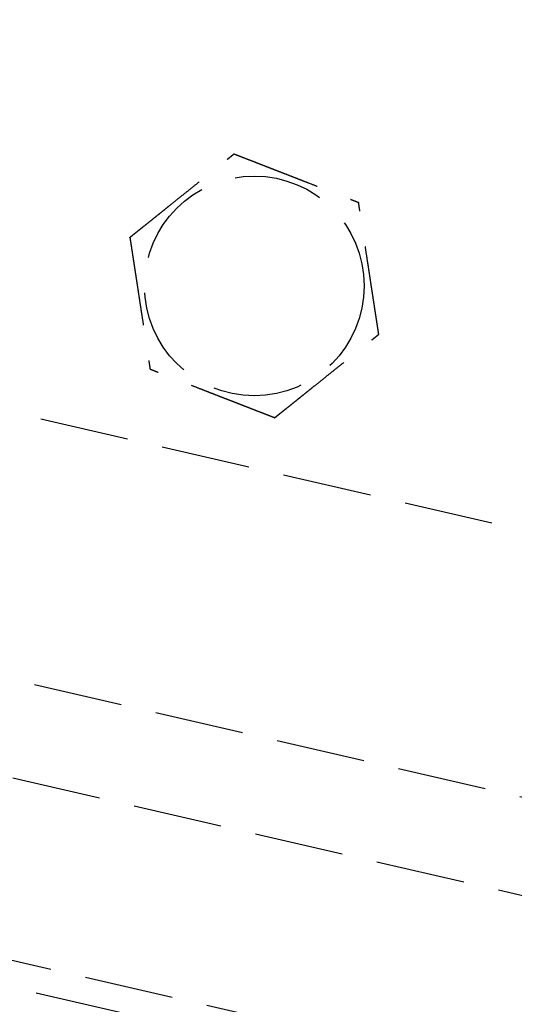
# Model space of a CAD drawing. Header units: millimetres. Extents: x 42975 to 708721, y 118172 to 172014.
# Tile 41 of 256: x 317375 to 317403, y 147660 to 147715. Entities that reach past the tile are written whole.
import ezdxf

# ---------------------------------------------------------------- set-up
doc = ezdxf.new("R2010")
doc.units = ezdxf.units.MM
doc.linetypes.add('ГТО-1 Пунктир', pattern=[7, 5, -2])
doc.layers.add('ГТО-2_Размеры_035', color=2, linetype='Continuous', lineweight=35)
doc.layers.add('ОГОС_Пунктир_025', color=151, linetype='ГТО-1 Пунктир', lineweight=25)

# ---------------------------------------------------------------- blocks, each defined once
blk = doc.blocks.new('ОГСО_Затвор_План')
at = {"layer": 'ОГОС_Пунктир_025'}
for p, q in [((-804.171, -137.499), (-1174.17, -137.499)), ((-804.171, -137.499), (-1174.17, -137.499)), ((-904.17, -152.101), (-784.671, -152.101)), ((-904.17, -157.499), (-784.671, -157.499)), ((-1072.67, -167.499), (-735.671, -167.499)), ((-1072.67, -167.499), (-735.671, -167.499)), ((-734.171, -168.999), (-1074.17, -168.999)), ((-734.171, -168.999), (-1074.17, -168.999))]:
    blk.add_line(p, q, dxfattribs=at)
blk.add_circle((-834.17, -127.499), 6.172, dxfattribs=at)
blk.add_circle((-834.17, -127.499), 6.172, dxfattribs=at)
for points, knots in [([(-841.598, -126.417), (-841.597, -126.416), (-841.595, -126.413), (-841.592, -126.41), (-841.588, -126.405), (-841.584, -126.4), (-841.579, -126.393), (-841.572, -126.385), (-841.564, -126.374), (-841.555, -126.362), (-841.544, -126.349), (-841.532, -126.334), (-841.519, -126.318), (-841.502, -126.296), (-841.481, -126.269), (-841.456, -126.237), (-841.428, -126.202), (-841.4, -126.166), (-841.37, -126.128), (-841.334, -126.083), (-841.291, -126.029), (-841.243, -125.968), (-841.193, -125.904), (-841.142, -125.839), (-841.089, -125.773), (-841.036, -125.706), (-840.96, -125.61), (-840.861, -125.484), (-840.739, -125.33), (-840.616, -125.173), (-840.491, -125.015), (-840.366, -124.856), (-840.239, -124.697), (-840.113, -124.536), (-839.986, -124.376), (-839.803, -124.144), (-839.565, -123.843), (-839.232, -123.421), (-838.859, -122.948), (-838.544, -122.549), (-838.326, -122.273), (-838.206, -122.122), (-838.087, -121.971), (-837.969, -121.821), (-837.851, -121.672), (-837.735, -121.525), (-837.635, -121.398), (-837.55, -121.291), (-837.482, -121.204), (-837.415, -121.119), (-837.358, -121.047), (-837.311, -120.988), (-837.275, -120.942), (-837.24, -120.897), (-837.205, -120.854), (-837.172, -120.811), (-837.14, -120.771), (-837.112, -120.736), (-837.088, -120.706), (-837.069, -120.681), (-837.05, -120.658), (-837.033, -120.636), (-837.017, -120.615), (-837.003, -120.597), (-836.99, -120.582), (-836.98, -120.568), (-836.971, -120.557), (-836.963, -120.547), (-836.957, -120.539), (-836.952, -120.533), (-836.949, -120.529), (-836.947, -120.527), (-836.947, -120.526), (-836.946, -120.526)], [0, 0, 0, 0, 0.004182, 0.008797, 0.014275, 0.02105, 0.029552, 0.040214, 0.053194, 0.068474, 0.085818, 0.104993, 0.125765, 0.147899, 0.186716, 0.228314, 0.272433, 0.318812, 0.367192, 0.417311, 0.492942, 0.57135, 0.652174, 0.735055, 0.819632, 0.905546, 0.992436, 1.187014, 1.384221, 1.583666, 1.784961, 1.987716, 2.191542, 2.396049, 2.600847, 2.805549, 3.279755, 3.752757, 4.418911, 5.086097, 5.279547, 5.472711, 5.665166, 5.856488, 6.046255, 6.234044, 6.419432, 6.531412, 6.641929, 6.75058, 6.856958, 6.916902, 6.975707, 7.03312, 7.088885, 7.142751, 7.194461, 7.243764, 7.276857, 7.308462, 7.33841, 7.366531, 7.392654, 7.416611, 7.435444, 7.452364, 7.467207, 7.479807, 7.489999, 7.49762, 7.502504, 7.504451, 7.505538, 7.505538, 7.505538, 7.505538]), ([(-841.598, -126.417), (-841.597, -126.416), (-841.595, -126.413), (-841.592, -126.41), (-841.588, -126.405), (-841.584, -126.4), (-841.579, -126.393), (-841.572, -126.385), (-841.564, -126.374), (-841.555, -126.362), (-841.544, -126.349), (-841.532, -126.334), (-841.519, -126.318), (-841.502, -126.296), (-841.481, -126.269), (-841.456, -126.237), (-841.428, -126.202), (-841.4, -126.166), (-841.37, -126.128), (-841.334, -126.083), (-841.291, -126.029), (-841.243, -125.968), (-841.193, -125.904), (-841.142, -125.839), (-841.089, -125.773), (-841.036, -125.706), (-840.96, -125.61), (-840.861, -125.484), (-840.739, -125.33), (-840.616, -125.173), (-840.491, -125.015), (-840.366, -124.856), (-840.239, -124.697), (-840.113, -124.536), (-839.986, -124.376), (-839.803, -124.144), (-839.565, -123.843), (-839.232, -123.421), (-838.859, -122.948), (-838.544, -122.549), (-838.326, -122.273), (-838.206, -122.122), (-838.087, -121.971), (-837.969, -121.821), (-837.851, -121.672), (-837.735, -121.525), (-837.635, -121.398), (-837.55, -121.291), (-837.482, -121.204), (-837.415, -121.119), (-837.358, -121.047), (-837.311, -120.988), (-837.275, -120.942), (-837.24, -120.897), (-837.205, -120.854), (-837.172, -120.811), (-837.14, -120.771), (-837.112, -120.736), (-837.088, -120.706), (-837.069, -120.681), (-837.05, -120.658), (-837.033, -120.636), (-837.017, -120.615), (-837.003, -120.597), (-836.99, -120.582), (-836.98, -120.568), (-836.971, -120.557), (-836.963, -120.547), (-836.957, -120.539), (-836.952, -120.533), (-836.949, -120.529), (-836.947, -120.527), (-836.947, -120.526), (-836.946, -120.526)], [0, 0, 0, 0, 0.004182, 0.008797, 0.014275, 0.02105, 0.029552, 0.040214, 0.053194, 0.068474, 0.085818, 0.104993, 0.125765, 0.147899, 0.186716, 0.228314, 0.272433, 0.318812, 0.367192, 0.417311, 0.492942, 0.57135, 0.652174, 0.735055, 0.819632, 0.905546, 0.992436, 1.187014, 1.384221, 1.583666, 1.784961, 1.987716, 2.191542, 2.396049, 2.600847, 2.805549, 3.279755, 3.752757, 4.418911, 5.086097, 5.279547, 5.472711, 5.665166, 5.856488, 6.046255, 6.234044, 6.419432, 6.531412, 6.641929, 6.75058, 6.856958, 6.916902, 6.975707, 7.03312, 7.088885, 7.142751, 7.194461, 7.243764, 7.276857, 7.308462, 7.33841, 7.366531, 7.392654, 7.416611, 7.435444, 7.452364, 7.467207, 7.479807, 7.489999, 7.49762, 7.502504, 7.504451, 7.505538, 7.505538, 7.505538, 7.505538]), ([(-836.946, -120.526), (-836.945, -120.526), (-836.943, -120.527), (-836.939, -120.527), (-836.934, -120.528), (-836.929, -120.529), (-836.923, -120.53), (-836.915, -120.531), (-836.905, -120.532), (-836.894, -120.534), (-836.881, -120.536), (-836.867, -120.538), (-836.851, -120.54), (-836.834, -120.542), (-836.815, -120.545), (-836.793, -120.548), (-836.767, -120.552), (-836.736, -120.557), (-836.704, -120.561), (-836.671, -120.566), (-836.636, -120.571), (-836.6, -120.577), (-836.563, -120.582), (-836.519, -120.588), (-836.466, -120.596), (-836.405, -120.605), (-836.343, -120.614), (-836.28, -120.623), (-836.215, -120.633), (-836.149, -120.642), (-836.082, -120.652), (-836.015, -120.662), (-835.916, -120.676), (-835.785, -120.695), (-835.621, -120.719), (-835.456, -120.743), (-835.29, -120.768), (-835.122, -120.792), (-834.953, -120.817), (-834.784, -120.841), (-834.614, -120.866), (-834.444, -120.891), (-834.274, -120.916), (-834.034, -120.95), (-833.727, -120.995), (-833.351, -121.05), (-832.977, -121.105), (-832.555, -121.166), (-832.087, -121.234), (-831.701, -121.291), (-831.445, -121.328), (-831.318, -121.346), (-831.192, -121.365), (-831.067, -121.383), (-830.942, -121.401), (-830.818, -121.419), (-830.695, -121.437), (-830.574, -121.455), (-830.467, -121.471), (-830.374, -121.484), (-830.295, -121.496), (-830.217, -121.507), (-830.141, -121.518), (-830.075, -121.528), (-830.019, -121.536), (-829.974, -121.542), (-829.93, -121.549), (-829.887, -121.555), (-829.846, -121.561), (-829.806, -121.567), (-829.767, -121.572), (-829.734, -121.577), (-829.705, -121.582), (-829.681, -121.585), (-829.659, -121.588), (-829.637, -121.591), (-829.617, -121.594), (-829.599, -121.597), (-829.583, -121.599), (-829.569, -121.601), (-829.557, -121.603), (-829.547, -121.605), (-829.538, -121.606), (-829.531, -121.607), (-829.526, -121.608), (-829.523, -121.608), (-829.521, -121.608), (-829.52, -121.609), (-829.519, -121.609)], [0, 0, 0, 0, 0.003645, 0.007567, 0.012042, 0.017346, 0.023756, 0.031549, 0.041, 0.052271, 0.065311, 0.079965, 0.09608, 0.113501, 0.132075, 0.151648, 0.181007, 0.211972, 0.24443, 0.278271, 0.313384, 0.349659, 0.386985, 0.425251, 0.484866, 0.546216, 0.60913, 0.673435, 0.73896, 0.805533, 0.872981, 0.941133, 1.009817, 1.173365, 1.338709, 1.505643, 1.673958, 1.843448, 2.013904, 2.185119, 2.356885, 2.528995, 2.701241, 2.873415, 3.253808, 3.633198, 4.011951, 4.390433, 4.911088, 5.431743, 5.559879, 5.687816, 5.815363, 5.942332, 6.068534, 6.193779, 6.31788, 6.440646, 6.561888, 6.642702, 6.722524, 6.801139, 6.878336, 6.9539, 7.000478, 7.046166, 7.090804, 7.134232, 7.176291, 7.216821, 7.255661, 7.292653, 7.318045, 7.342293, 7.365296, 7.386952, 7.407157, 7.425811, 7.442811, 7.456047, 7.46789, 7.478249, 7.487034, 7.494153, 7.499517, 7.503035, 7.504639, 7.505535, 7.505535, 7.505535, 7.505535]), ([(-836.946, -120.526), (-836.945, -120.526), (-836.943, -120.527), (-836.939, -120.527), (-836.934, -120.528), (-836.929, -120.529), (-836.923, -120.53), (-836.915, -120.531), (-836.905, -120.532), (-836.894, -120.534), (-836.881, -120.536), (-836.867, -120.538), (-836.851, -120.54), (-836.834, -120.542), (-836.815, -120.545), (-836.793, -120.548), (-836.767, -120.552), (-836.736, -120.557), (-836.704, -120.561), (-836.671, -120.566), (-836.636, -120.571), (-836.6, -120.577), (-836.563, -120.582), (-836.519, -120.588), (-836.466, -120.596), (-836.405, -120.605), (-836.343, -120.614), (-836.28, -120.623), (-836.215, -120.633), (-836.149, -120.642), (-836.082, -120.652), (-836.015, -120.662), (-835.916, -120.676), (-835.785, -120.695), (-835.621, -120.719), (-835.456, -120.743), (-835.29, -120.768), (-835.122, -120.792), (-834.953, -120.817), (-834.784, -120.841), (-834.614, -120.866), (-834.444, -120.891), (-834.274, -120.916), (-834.034, -120.95), (-833.727, -120.995), (-833.351, -121.05), (-832.977, -121.105), (-832.555, -121.166), (-832.087, -121.234), (-831.701, -121.291), (-831.445, -121.328), (-831.318, -121.346), (-831.192, -121.365), (-831.067, -121.383), (-830.942, -121.401), (-830.818, -121.419), (-830.695, -121.437), (-830.574, -121.455), (-830.467, -121.471), (-830.374, -121.484), (-830.295, -121.496), (-830.217, -121.507), (-830.141, -121.518), (-830.075, -121.528), (-830.019, -121.536), (-829.974, -121.542), (-829.93, -121.549), (-829.887, -121.555), (-829.846, -121.561), (-829.806, -121.567), (-829.767, -121.572), (-829.734, -121.577), (-829.705, -121.582), (-829.681, -121.585), (-829.659, -121.588), (-829.637, -121.591), (-829.617, -121.594), (-829.599, -121.597), (-829.583, -121.599), (-829.569, -121.601), (-829.557, -121.603), (-829.547, -121.605), (-829.538, -121.606), (-829.531, -121.607), (-829.526, -121.608), (-829.523, -121.608), (-829.521, -121.608), (-829.52, -121.609), (-829.519, -121.609)], [0, 0, 0, 0, 0.003645, 0.007567, 0.012042, 0.017346, 0.023756, 0.031549, 0.041, 0.052271, 0.065311, 0.079965, 0.09608, 0.113501, 0.132075, 0.151648, 0.181007, 0.211972, 0.24443, 0.278271, 0.313384, 0.349659, 0.386985, 0.425251, 0.484866, 0.546216, 0.60913, 0.673435, 0.73896, 0.805533, 0.872981, 0.941133, 1.009817, 1.173365, 1.338709, 1.505643, 1.673958, 1.843448, 2.013904, 2.185119, 2.356885, 2.528995, 2.701241, 2.873415, 3.253808, 3.633198, 4.011951, 4.390433, 4.911088, 5.431743, 5.559879, 5.687816, 5.815363, 5.942332, 6.068534, 6.193779, 6.31788, 6.440646, 6.561888, 6.642702, 6.722524, 6.801139, 6.878336, 6.9539, 7.000478, 7.046166, 7.090804, 7.134232, 7.176291, 7.216821, 7.255661, 7.292653, 7.318045, 7.342293, 7.365296, 7.386952, 7.407157, 7.425811, 7.442811, 7.456047, 7.46789, 7.478249, 7.487034, 7.494153, 7.499517, 7.503035, 7.504639, 7.505535, 7.505535, 7.505535, 7.505535]), ([(-826.743, -128.582), (-826.744, -128.581), (-826.745, -128.578), (-826.746, -128.575), (-826.748, -128.57), (-826.75, -128.565), (-826.752, -128.559), (-826.755, -128.552), (-826.759, -128.543), (-826.763, -128.533), (-826.768, -128.521), (-826.773, -128.507), (-826.779, -128.492), (-826.786, -128.476), (-826.792, -128.459), (-826.801, -128.438), (-826.811, -128.413), (-826.822, -128.384), (-826.834, -128.354), (-826.846, -128.323), (-826.859, -128.29), (-826.873, -128.257), (-826.887, -128.222), (-826.903, -128.18), (-826.923, -128.131), (-826.946, -128.074), (-826.969, -128.016), (-826.993, -127.956), (-827.017, -127.895), (-827.041, -127.833), (-827.066, -127.771), (-827.092, -127.707), (-827.129, -127.614), (-827.178, -127.491), (-827.239, -127.338), (-827.3, -127.183), (-827.363, -127.026), (-827.425, -126.869), (-827.488, -126.711), (-827.552, -126.552), (-827.615, -126.392), (-827.679, -126.232), (-827.742, -126.072), (-827.832, -125.848), (-827.947, -125.559), (-828.087, -125.207), (-828.227, -124.855), (-828.385, -124.459), (-828.56, -124.019), (-828.706, -123.652), (-828.806, -123.402), (-828.859, -123.268), (-828.912, -123.135), (-828.965, -123.003), (-829.017, -122.871), (-829.069, -122.741), (-829.12, -122.613), (-829.164, -122.503), (-829.2, -122.411), (-829.23, -122.336), (-829.259, -122.263), (-829.287, -122.192), (-829.312, -122.13), (-829.333, -122.078), (-829.349, -122.036), (-829.366, -121.994), (-829.382, -121.954), (-829.397, -121.915), (-829.412, -121.877), (-829.427, -121.841), (-829.439, -121.81), (-829.45, -121.783), (-829.459, -121.761), (-829.467, -121.739), (-829.475, -121.719), (-829.483, -121.7), (-829.49, -121.683), (-829.496, -121.668), (-829.501, -121.655), (-829.505, -121.644), (-829.509, -121.634), (-829.512, -121.626), (-829.515, -121.62), (-829.517, -121.615), (-829.518, -121.612), (-829.519, -121.61), (-829.519, -121.609), (-829.519, -121.609)], [0, 0, 0, 0, 0.00365, 0.007576, 0.012055, 0.017362, 0.023775, 0.03157, 0.041022, 0.052294, 0.065332, 0.079984, 0.096097, 0.113515, 0.132087, 0.151658, 0.181017, 0.211981, 0.24444, 0.278283, 0.313398, 0.349675, 0.387004, 0.425272, 0.484886, 0.546235, 0.609146, 0.673449, 0.738971, 0.80554, 0.872985, 0.941133, 1.009813, 1.173358, 1.338701, 1.505635, 1.67395, 1.84344, 2.013898, 2.185114, 2.356882, 2.528993, 2.70124, 2.873416, 3.253809, 3.633199, 4.01195, 4.390431, 4.911089, 5.431745, 5.575886, 5.719744, 5.863051, 6.005535, 6.14693, 6.286965, 6.425372, 6.561882, 6.642702, 6.72253, 6.801151, 6.878353, 6.953921, 7.000497, 7.046183, 7.090819, 7.134245, 7.176301, 7.216828, 7.255666, 7.292655, 7.318046, 7.342294, 7.365297, 7.386951, 7.407157, 7.42581, 7.442811, 7.456048, 7.467892, 7.478252, 7.487038, 7.49416, 7.499526, 7.503047, 7.504653, 7.505551, 7.505551, 7.505551, 7.505551]), ([(-826.743, -128.582), (-826.744, -128.581), (-826.745, -128.578), (-826.746, -128.575), (-826.748, -128.57), (-826.75, -128.565), (-826.752, -128.559), (-826.755, -128.552), (-826.759, -128.543), (-826.763, -128.533), (-826.768, -128.521), (-826.773, -128.507), (-826.779, -128.492), (-826.786, -128.476), (-826.792, -128.459), (-826.801, -128.438), (-826.811, -128.413), (-826.822, -128.384), (-826.834, -128.354), (-826.846, -128.323), (-826.859, -128.29), (-826.873, -128.257), (-826.887, -128.222), (-826.903, -128.18), (-826.923, -128.131), (-826.946, -128.074), (-826.969, -128.016), (-826.993, -127.956), (-827.017, -127.895), (-827.041, -127.833), (-827.066, -127.771), (-827.092, -127.707), (-827.129, -127.614), (-827.178, -127.491), (-827.239, -127.338), (-827.3, -127.183), (-827.363, -127.026), (-827.425, -126.869), (-827.488, -126.711), (-827.552, -126.552), (-827.615, -126.392), (-827.679, -126.232), (-827.742, -126.072), (-827.832, -125.848), (-827.947, -125.559), (-828.087, -125.207), (-828.227, -124.855), (-828.385, -124.459), (-828.56, -124.019), (-828.706, -123.652), (-828.806, -123.402), (-828.859, -123.268), (-828.912, -123.135), (-828.965, -123.003), (-829.017, -122.871), (-829.069, -122.741), (-829.12, -122.613), (-829.164, -122.503), (-829.2, -122.411), (-829.23, -122.336), (-829.259, -122.263), (-829.287, -122.192), (-829.312, -122.13), (-829.333, -122.078), (-829.349, -122.036), (-829.366, -121.994), (-829.382, -121.954), (-829.397, -121.915), (-829.412, -121.877), (-829.427, -121.841), (-829.439, -121.81), (-829.45, -121.783), (-829.459, -121.761), (-829.467, -121.739), (-829.475, -121.719), (-829.483, -121.7), (-829.49, -121.683), (-829.496, -121.668), (-829.501, -121.655), (-829.505, -121.644), (-829.509, -121.634), (-829.512, -121.626), (-829.515, -121.62), (-829.517, -121.615), (-829.518, -121.612), (-829.519, -121.61), (-829.519, -121.609), (-829.519, -121.609)], [0, 0, 0, 0, 0.00365, 0.007576, 0.012055, 0.017362, 0.023775, 0.03157, 0.041022, 0.052294, 0.065332, 0.079984, 0.096097, 0.113515, 0.132087, 0.151658, 0.181017, 0.211981, 0.24444, 0.278283, 0.313398, 0.349675, 0.387004, 0.425272, 0.484886, 0.546235, 0.609146, 0.673449, 0.738971, 0.80554, 0.872985, 0.941133, 1.009813, 1.173358, 1.338701, 1.505635, 1.67395, 1.84344, 2.013898, 2.185114, 2.356882, 2.528993, 2.70124, 2.873416, 3.253809, 3.633199, 4.01195, 4.390431, 4.911089, 5.431745, 5.575886, 5.719744, 5.863051, 6.005535, 6.14693, 6.286965, 6.425372, 6.561882, 6.642702, 6.72253, 6.801151, 6.878353, 6.953921, 7.000497, 7.046183, 7.090819, 7.134245, 7.176301, 7.216828, 7.255666, 7.292655, 7.318046, 7.342294, 7.365297, 7.386951, 7.407157, 7.42581, 7.442811, 7.456048, 7.467892, 7.478252, 7.487038, 7.49416, 7.499526, 7.503047, 7.504653, 7.505551, 7.505551, 7.505551, 7.505551]), ([(-841.598, -126.417), (-841.597, -126.418), (-841.596, -126.42), (-841.595, -126.424), (-841.593, -126.428), (-841.591, -126.433), (-841.589, -126.439), (-841.586, -126.447), (-841.582, -126.455), (-841.578, -126.466), (-841.573, -126.478), (-841.568, -126.492), (-841.562, -126.506), (-841.555, -126.523), (-841.549, -126.54), (-841.54, -126.561), (-841.53, -126.585), (-841.519, -126.614), (-841.507, -126.644), (-841.494, -126.676), (-841.481, -126.708), (-841.468, -126.742), (-841.454, -126.777), (-841.438, -126.818), (-841.418, -126.868), (-841.395, -126.925), (-841.372, -126.983), (-841.348, -127.043), (-841.324, -127.104), (-841.299, -127.165), (-841.275, -127.228), (-841.249, -127.291), (-841.212, -127.384), (-841.163, -127.507), (-841.102, -127.661), (-841.04, -127.816), (-840.978, -127.972), (-840.916, -128.13), (-840.853, -128.288), (-840.789, -128.447), (-840.726, -128.607), (-840.662, -128.766), (-840.598, -128.926), (-840.509, -129.151), (-840.394, -129.44), (-840.254, -129.792), (-840.114, -130.144), (-839.956, -130.54), (-839.781, -130.98), (-839.635, -131.347), (-839.535, -131.597), (-839.482, -131.731), (-839.429, -131.864), (-839.376, -131.996), (-839.324, -132.127), (-839.272, -132.257), (-839.221, -132.386), (-839.177, -132.496), (-839.141, -132.588), (-839.111, -132.662), (-839.082, -132.735), (-839.054, -132.807), (-839.029, -132.869), (-839.008, -132.921), (-838.992, -132.963), (-838.975, -133.004), (-838.959, -133.045), (-838.943, -133.084), (-838.929, -133.121), (-838.914, -133.157), (-838.902, -133.189), (-838.891, -133.216), (-838.882, -133.238), (-838.874, -133.259), (-838.866, -133.279), (-838.858, -133.298), (-838.851, -133.315), (-838.845, -133.331), (-838.84, -133.344), (-838.836, -133.355), (-838.832, -133.364), (-838.829, -133.372), (-838.826, -133.379), (-838.824, -133.384), (-838.823, -133.387), (-838.822, -133.389), (-838.822, -133.39), (-838.822, -133.39)], [0, 0, 0, 0, 0.003644, 0.007565, 0.012038, 0.017341, 0.023751, 0.031543, 0.040994, 0.052267, 0.065309, 0.079965, 0.096082, 0.113506, 0.132083, 0.151658, 0.181018, 0.211981, 0.244437, 0.278276, 0.313387, 0.349658, 0.386981, 0.425244, 0.484857, 0.546206, 0.609119, 0.673425, 0.738951, 0.805524, 0.872974, 0.941128, 1.009813, 1.173363, 1.338709, 1.505644, 1.673961, 1.843451, 2.013907, 2.185121, 2.356887, 2.528996, 2.701242, 2.873416, 3.253808, 3.633197, 4.01195, 4.390431, 4.911088, 5.431745, 5.575887, 5.719746, 5.863053, 6.005539, 6.146934, 6.286969, 6.425375, 6.561882, 6.642696, 6.722517, 6.801132, 6.878329, 6.953893, 7.000473, 7.046162, 7.090802, 7.134232, 7.176292, 7.216823, 7.255664, 7.292655, 7.318046, 7.342293, 7.365295, 7.386949, 7.407154, 7.425807, 7.442808, 7.456046, 7.467891, 7.478252, 7.487039, 7.494161, 7.499527, 7.503047, 7.504651, 7.505548, 7.505548, 7.505548, 7.505548]), ([(-841.598, -126.417), (-841.597, -126.418), (-841.596, -126.42), (-841.595, -126.424), (-841.593, -126.428), (-841.591, -126.433), (-841.589, -126.439), (-841.586, -126.447), (-841.582, -126.455), (-841.578, -126.466), (-841.573, -126.478), (-841.568, -126.492), (-841.562, -126.506), (-841.555, -126.523), (-841.549, -126.54), (-841.54, -126.561), (-841.53, -126.585), (-841.519, -126.614), (-841.507, -126.644), (-841.494, -126.676), (-841.481, -126.708), (-841.468, -126.742), (-841.454, -126.777), (-841.438, -126.818), (-841.418, -126.868), (-841.395, -126.925), (-841.372, -126.983), (-841.348, -127.043), (-841.324, -127.104), (-841.299, -127.165), (-841.275, -127.228), (-841.249, -127.291), (-841.212, -127.384), (-841.163, -127.507), (-841.102, -127.661), (-841.04, -127.816), (-840.978, -127.972), (-840.916, -128.13), (-840.853, -128.288), (-840.789, -128.447), (-840.726, -128.607), (-840.662, -128.766), (-840.598, -128.926), (-840.509, -129.151), (-840.394, -129.44), (-840.254, -129.792), (-840.114, -130.144), (-839.956, -130.54), (-839.781, -130.98), (-839.635, -131.347), (-839.535, -131.597), (-839.482, -131.731), (-839.429, -131.864), (-839.376, -131.996), (-839.324, -132.127), (-839.272, -132.257), (-839.221, -132.386), (-839.177, -132.496), (-839.141, -132.588), (-839.111, -132.662), (-839.082, -132.735), (-839.054, -132.807), (-839.029, -132.869), (-839.008, -132.921), (-838.992, -132.963), (-838.975, -133.004), (-838.959, -133.045), (-838.943, -133.084), (-838.929, -133.121), (-838.914, -133.157), (-838.902, -133.189), (-838.891, -133.216), (-838.882, -133.238), (-838.874, -133.259), (-838.866, -133.279), (-838.858, -133.298), (-838.851, -133.315), (-838.845, -133.331), (-838.84, -133.344), (-838.836, -133.355), (-838.832, -133.364), (-838.829, -133.372), (-838.826, -133.379), (-838.824, -133.384), (-838.823, -133.387), (-838.822, -133.389), (-838.822, -133.39), (-838.822, -133.39)], [0, 0, 0, 0, 0.003644, 0.007565, 0.012038, 0.017341, 0.023751, 0.031543, 0.040994, 0.052267, 0.065309, 0.079965, 0.096082, 0.113506, 0.132083, 0.151658, 0.181018, 0.211981, 0.244437, 0.278276, 0.313387, 0.349658, 0.386981, 0.425244, 0.484857, 0.546206, 0.609119, 0.673425, 0.738951, 0.805524, 0.872974, 0.941128, 1.009813, 1.173363, 1.338709, 1.505644, 1.673961, 1.843451, 2.013907, 2.185121, 2.356887, 2.528996, 2.701242, 2.873416, 3.253808, 3.633197, 4.01195, 4.390431, 4.911088, 5.431745, 5.575887, 5.719746, 5.863053, 6.005539, 6.146934, 6.286969, 6.425375, 6.561882, 6.642696, 6.722517, 6.801132, 6.878329, 6.953893, 7.000473, 7.046162, 7.090802, 7.134232, 7.176292, 7.216823, 7.255664, 7.292655, 7.318046, 7.342293, 7.365295, 7.386949, 7.407154, 7.425807, 7.442808, 7.456046, 7.467891, 7.478252, 7.487039, 7.494161, 7.499527, 7.503047, 7.504651, 7.505548, 7.505548, 7.505548, 7.505548]), ([(-831.394, -134.473), (-831.394, -134.472), (-831.392, -134.469), (-831.389, -134.465), (-831.385, -134.461), (-831.381, -134.456), (-831.376, -134.449), (-831.369, -134.44), (-831.361, -134.43), (-831.352, -134.418), (-831.341, -134.405), (-831.329, -134.39), (-831.316, -134.374), (-831.299, -134.352), (-831.278, -134.325), (-831.252, -134.293), (-831.225, -134.258), (-831.196, -134.222), (-831.167, -134.184), (-831.131, -134.138), (-831.088, -134.085), (-831.04, -134.024), (-830.99, -133.96), (-830.939, -133.895), (-830.886, -133.829), (-830.833, -133.762), (-830.757, -133.666), (-830.658, -133.54), (-830.536, -133.386), (-830.413, -133.229), (-830.288, -133.071), (-830.162, -132.912), (-830.036, -132.752), (-829.91, -132.592), (-829.783, -132.431), (-829.6, -132.2), (-829.362, -131.899), (-829.029, -131.477), (-828.656, -131.004), (-828.341, -130.605), (-828.123, -130.329), (-828.003, -130.178), (-827.884, -130.027), (-827.766, -129.877), (-827.648, -129.728), (-827.532, -129.58), (-827.432, -129.454), (-827.347, -129.347), (-827.279, -129.26), (-827.212, -129.175), (-827.155, -129.103), (-827.108, -129.044), (-827.072, -128.998), (-827.036, -128.953), (-827.002, -128.909), (-826.969, -128.867), (-826.937, -128.827), (-826.909, -128.792), (-826.885, -128.762), (-826.866, -128.737), (-826.847, -128.714), (-826.83, -128.692), (-826.814, -128.671), (-826.8, -128.653), (-826.787, -128.637), (-826.777, -128.624), (-826.768, -128.613), (-826.76, -128.603), (-826.754, -128.595), (-826.749, -128.589), (-826.746, -128.585), (-826.744, -128.583), (-826.744, -128.582), (-826.743, -128.582)], [0, 0, 0, 0, 0.004182, 0.008797, 0.014275, 0.02105, 0.029552, 0.040214, 0.053194, 0.068474, 0.085818, 0.104993, 0.125765, 0.147899, 0.186716, 0.228314, 0.272433, 0.318812, 0.367192, 0.417311, 0.492942, 0.57135, 0.652174, 0.735055, 0.819632, 0.905546, 0.992436, 1.187013, 1.38422, 1.583665, 1.784959, 1.987713, 2.191539, 2.396045, 2.600843, 2.805544, 3.279753, 3.752757, 4.41891, 5.086093, 5.279539, 5.472699, 5.66515, 5.856469, 6.046234, 6.234021, 6.419409, 6.531395, 6.64192, 6.750576, 6.856958, 6.916898, 6.9757, 7.033108, 7.08887, 7.142732, 7.19444, 7.243741, 7.276836, 7.308444, 7.338395, 7.36652, 7.392648, 7.416611, 7.435449, 7.452374, 7.46722, 7.479822, 7.490014, 7.497629, 7.502504, 7.50444, 7.505515, 7.505515, 7.505515, 7.505515]), ([(-831.394, -134.473), (-831.394, -134.472), (-831.392, -134.469), (-831.389, -134.465), (-831.385, -134.461), (-831.381, -134.456), (-831.376, -134.449), (-831.369, -134.44), (-831.361, -134.43), (-831.352, -134.418), (-831.341, -134.405), (-831.329, -134.39), (-831.316, -134.374), (-831.299, -134.352), (-831.278, -134.325), (-831.252, -134.293), (-831.225, -134.258), (-831.196, -134.222), (-831.167, -134.184), (-831.131, -134.138), (-831.088, -134.085), (-831.04, -134.024), (-830.99, -133.96), (-830.939, -133.895), (-830.886, -133.829), (-830.833, -133.762), (-830.757, -133.666), (-830.658, -133.54), (-830.536, -133.386), (-830.413, -133.229), (-830.288, -133.071), (-830.162, -132.912), (-830.036, -132.752), (-829.91, -132.592), (-829.783, -132.431), (-829.6, -132.2), (-829.362, -131.899), (-829.029, -131.477), (-828.656, -131.004), (-828.341, -130.605), (-828.123, -130.329), (-828.003, -130.178), (-827.884, -130.027), (-827.766, -129.877), (-827.648, -129.728), (-827.532, -129.58), (-827.432, -129.454), (-827.347, -129.347), (-827.279, -129.26), (-827.212, -129.175), (-827.155, -129.103), (-827.108, -129.044), (-827.072, -128.998), (-827.036, -128.953), (-827.002, -128.909), (-826.969, -128.867), (-826.937, -128.827), (-826.909, -128.792), (-826.885, -128.762), (-826.866, -128.737), (-826.847, -128.714), (-826.83, -128.692), (-826.814, -128.671), (-826.8, -128.653), (-826.787, -128.637), (-826.777, -128.624), (-826.768, -128.613), (-826.76, -128.603), (-826.754, -128.595), (-826.749, -128.589), (-826.746, -128.585), (-826.744, -128.583), (-826.744, -128.582), (-826.743, -128.582)], [0, 0, 0, 0, 0.004182, 0.008797, 0.014275, 0.02105, 0.029552, 0.040214, 0.053194, 0.068474, 0.085818, 0.104993, 0.125765, 0.147899, 0.186716, 0.228314, 0.272433, 0.318812, 0.367192, 0.417311, 0.492942, 0.57135, 0.652174, 0.735055, 0.819632, 0.905546, 0.992436, 1.187013, 1.38422, 1.583665, 1.784959, 1.987713, 2.191539, 2.396045, 2.600843, 2.805544, 3.279753, 3.752757, 4.41891, 5.086093, 5.279539, 5.472699, 5.66515, 5.856469, 6.046234, 6.234021, 6.419409, 6.531395, 6.64192, 6.750576, 6.856958, 6.916898, 6.9757, 7.033108, 7.08887, 7.142732, 7.19444, 7.243741, 7.276836, 7.308444, 7.338395, 7.36652, 7.392648, 7.416611, 7.435449, 7.452374, 7.46722, 7.479822, 7.490014, 7.497629, 7.502504, 7.50444, 7.505515, 7.505515, 7.505515, 7.505515]), ([(-831.394, -134.473), (-831.396, -134.472), (-831.398, -134.472), (-831.402, -134.472), (-831.407, -134.471), (-831.412, -134.47), (-831.418, -134.469), (-831.426, -134.468), (-831.436, -134.467), (-831.447, -134.465), (-831.46, -134.463), (-831.474, -134.461), (-831.49, -134.459), (-831.507, -134.456), (-831.525, -134.454), (-831.548, -134.45), (-831.574, -134.446), (-831.605, -134.442), (-831.637, -134.437), (-831.67, -134.432), (-831.705, -134.427), (-831.741, -134.422), (-831.778, -134.417), (-831.822, -134.41), (-831.875, -134.403), (-831.935, -134.394), (-831.998, -134.385), (-832.061, -134.375), (-832.126, -134.366), (-832.192, -134.356), (-832.259, -134.347), (-832.326, -134.337), (-832.425, -134.322), (-832.556, -134.303), (-832.72, -134.279), (-832.885, -134.255), (-833.051, -134.231), (-833.219, -134.207), (-833.388, -134.182), (-833.557, -134.157), (-833.727, -134.133), (-833.897, -134.108), (-834.067, -134.083), (-834.307, -134.048), (-834.614, -134.003), (-834.989, -133.949), (-835.364, -133.894), (-835.786, -133.833), (-836.254, -133.764), (-836.64, -133.708), (-836.896, -133.671), (-837.023, -133.652), (-837.149, -133.634), (-837.274, -133.616), (-837.399, -133.597), (-837.523, -133.579), (-837.646, -133.561), (-837.767, -133.544), (-837.874, -133.528), (-837.967, -133.515), (-838.046, -133.503), (-838.124, -133.492), (-838.2, -133.481), (-838.266, -133.471), (-838.321, -133.463), (-838.367, -133.456), (-838.411, -133.45), (-838.454, -133.444), (-838.495, -133.438), (-838.535, -133.432), (-838.574, -133.426), (-838.607, -133.421), (-838.636, -133.417), (-838.66, -133.414), (-838.682, -133.41), (-838.704, -133.407), (-838.724, -133.404), (-838.742, -133.402), (-838.758, -133.399), (-838.772, -133.397), (-838.784, -133.396), (-838.794, -133.394), (-838.803, -133.393), (-838.81, -133.392), (-838.815, -133.391), (-838.818, -133.391), (-838.82, -133.39), (-838.821, -133.39), (-838.822, -133.39)], [0, 0, 0, 0, 0.003645, 0.007566, 0.01204, 0.017343, 0.023753, 0.031544, 0.040995, 0.052267, 0.065308, 0.079962, 0.096077, 0.113499, 0.132074, 0.151648, 0.181008, 0.211972, 0.244429, 0.27827, 0.313382, 0.349657, 0.386982, 0.425247, 0.484861, 0.546211, 0.609124, 0.673429, 0.738954, 0.805527, 0.872976, 0.941129, 1.009813, 1.173361, 1.338706, 1.50564, 1.673955, 1.843445, 2.013901, 2.185115, 2.356881, 2.528991, 2.701237, 2.873411, 3.253803, 3.633193, 4.011946, 4.390428, 4.911084, 5.431739, 5.559875, 5.68781, 5.815357, 5.942326, 6.068528, 6.193773, 6.317874, 6.44064, 6.561884, 6.642701, 6.722525, 6.801143, 6.878342, 6.953907, 7.000484, 7.04617, 7.090806, 7.134233, 7.17629, 7.216818, 7.255658, 7.292648, 7.318041, 7.34229, 7.365293, 7.386949, 7.407154, 7.425808, 7.442806, 7.456042, 7.467884, 7.478242, 7.487025, 7.494145, 7.49951, 7.503031, 7.504638, 7.505538, 7.505538, 7.505538, 7.505538]), ([(-831.394, -134.473), (-831.396, -134.472), (-831.398, -134.472), (-831.402, -134.472), (-831.407, -134.471), (-831.412, -134.47), (-831.418, -134.469), (-831.426, -134.468), (-831.436, -134.467), (-831.447, -134.465), (-831.46, -134.463), (-831.474, -134.461), (-831.49, -134.459), (-831.507, -134.456), (-831.525, -134.454), (-831.548, -134.45), (-831.574, -134.446), (-831.605, -134.442), (-831.637, -134.437), (-831.67, -134.432), (-831.705, -134.427), (-831.741, -134.422), (-831.778, -134.417), (-831.822, -134.41), (-831.875, -134.403), (-831.935, -134.394), (-831.998, -134.385), (-832.061, -134.375), (-832.126, -134.366), (-832.192, -134.356), (-832.259, -134.347), (-832.326, -134.337), (-832.425, -134.322), (-832.556, -134.303), (-832.72, -134.279), (-832.885, -134.255), (-833.051, -134.231), (-833.219, -134.207), (-833.388, -134.182), (-833.557, -134.157), (-833.727, -134.133), (-833.897, -134.108), (-834.067, -134.083), (-834.307, -134.048), (-834.614, -134.003), (-834.989, -133.949), (-835.364, -133.894), (-835.786, -133.833), (-836.254, -133.764), (-836.64, -133.708), (-836.896, -133.671), (-837.023, -133.652), (-837.149, -133.634), (-837.274, -133.616), (-837.399, -133.597), (-837.523, -133.579), (-837.646, -133.561), (-837.767, -133.544), (-837.874, -133.528), (-837.967, -133.515), (-838.046, -133.503), (-838.124, -133.492), (-838.2, -133.481), (-838.266, -133.471), (-838.321, -133.463), (-838.367, -133.456), (-838.411, -133.45), (-838.454, -133.444), (-838.495, -133.438), (-838.535, -133.432), (-838.574, -133.426), (-838.607, -133.421), (-838.636, -133.417), (-838.66, -133.414), (-838.682, -133.41), (-838.704, -133.407), (-838.724, -133.404), (-838.742, -133.402), (-838.758, -133.399), (-838.772, -133.397), (-838.784, -133.396), (-838.794, -133.394), (-838.803, -133.393), (-838.81, -133.392), (-838.815, -133.391), (-838.818, -133.391), (-838.82, -133.39), (-838.821, -133.39), (-838.822, -133.39)], [0, 0, 0, 0, 0.003645, 0.007566, 0.01204, 0.017343, 0.023753, 0.031544, 0.040995, 0.052267, 0.065308, 0.079962, 0.096077, 0.113499, 0.132074, 0.151648, 0.181008, 0.211972, 0.244429, 0.27827, 0.313382, 0.349657, 0.386982, 0.425247, 0.484861, 0.546211, 0.609124, 0.673429, 0.738954, 0.805527, 0.872976, 0.941129, 1.009813, 1.173361, 1.338706, 1.50564, 1.673955, 1.843445, 2.013901, 2.185115, 2.356881, 2.528991, 2.701237, 2.873411, 3.253803, 3.633193, 4.011946, 4.390428, 4.911084, 5.431739, 5.559875, 5.68781, 5.815357, 5.942326, 6.068528, 6.193773, 6.317874, 6.44064, 6.561884, 6.642701, 6.722525, 6.801143, 6.878342, 6.953907, 7.000484, 7.04617, 7.090806, 7.134233, 7.17629, 7.216818, 7.255658, 7.292648, 7.318041, 7.34229, 7.365293, 7.386949, 7.407154, 7.425808, 7.442806, 7.456042, 7.467884, 7.478242, 7.487025, 7.494145, 7.49951, 7.503031, 7.504638, 7.505538, 7.505538, 7.505538, 7.505538])]:
    blk.add_open_spline(points, degree=3, knots=knots, dxfattribs=at)
blk = doc.blocks.new('A$C1AA538EC')
at = {"layer": 'ГТО-2_Размеры_035', "rotation": 346.9999999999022}
blk.add_blockref('ОГСО_Затвор_План', (-6044.682, -11100.099), dxfattribs=at)

msp = doc.modelspace()

# ---------------------------------------------------------------- block references
at = {"layer": 'ГТО-2_Размеры_035'}
msp.add_blockref('A$C1AA538EC', (324274.631, 158737.105), dxfattribs=at)

doc.saveas('drawing.dxf')
